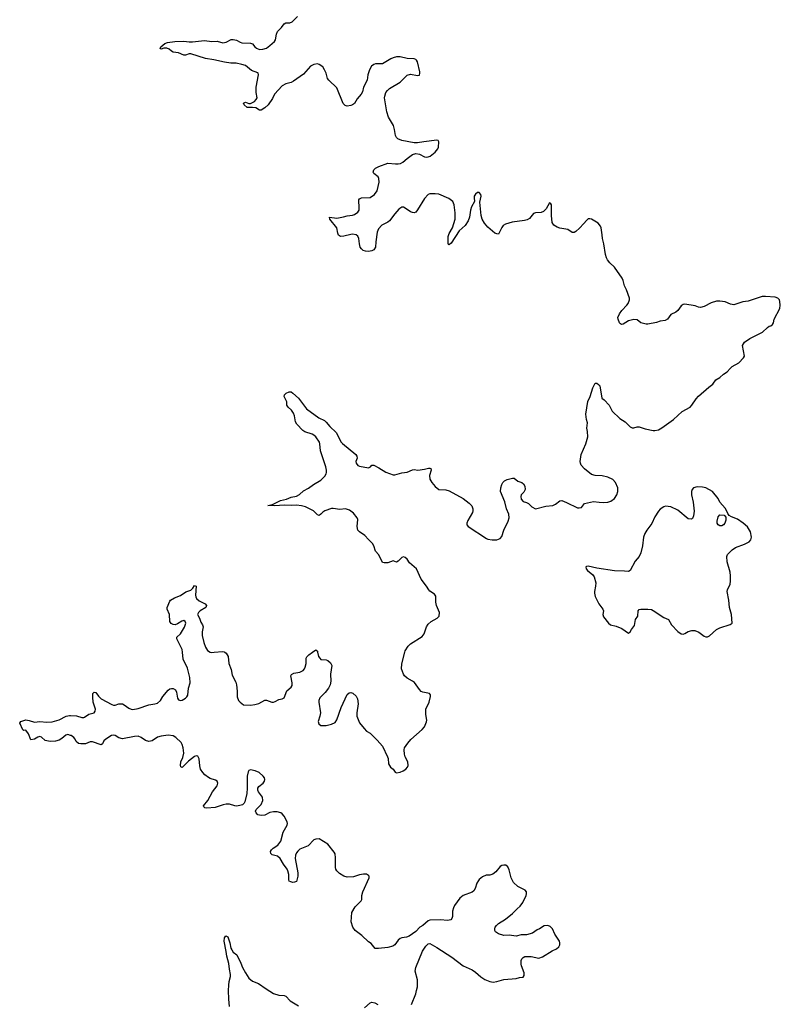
# Model space of a CAD drawing. Header units: inches. Extents: x 2294237 to 2473966, y 835830 to 1006981.
# Tile 12 of 77: x 2339422 to 2348077, y 885992 to 897199. Entities that reach past the tile are written whole.
import ezdxf

# ---------------------------------------------------------------- set-up
doc = ezdxf.new("R2010")
doc.units = ezdxf.units.IN
doc.header["$MEASUREMENT"] = 0
for name, color, linetype in [('C3838', 7, 'Continuous'), ('C3848', 7, 'Continuous'), ('C3849', 7, 'Continuous')]:
    doc.layers.add(name, color=color, linetype=linetype)

msp = doc.modelspace()

# ---------------------------------------------------------------- linework, layer by layer
at = {"layer": 'C3838', "color": 6, "elevation": 200}
msp.add_lwpolyline([(2340000, 889052), (2339970, 889061), (2339946, 889054), (2339902, 889018), (2339870, 889000), (2339828, 888988), (2339770, 888983), (2339730, 888989), (2339710, 888996), (2339670, 889032), (2339650, 889041), (2339630, 889034), (2339590, 889008), (2339550, 889001), (2339522, 889070), (2339490, 889113), (2339470, 889108), (2339456, 889116), (2339422, 889190), (2339435, 889210), (2339490, 889228), (2339530, 889222), (2339590, 889202), (2339650, 889211), (2339730, 889203), (2339790, 889206), (2339870, 889230), (2339950, 889272), (2339990, 889280), (2340000, 889279)], dxfattribs=at)
at = {"layer": 'C3848', "color": 6, "elevation": 200}
for points in [[(2340000, 889279), (2340070, 889274), (2340130, 889256), (2340150, 889255), (2340161, 889259), (2340210, 889293), (2340270, 889310), (2340282, 889330), (2340284, 889350), (2340259, 889430), (2340253, 889487), (2340256, 889530), (2340270, 889544), (2340290, 889539), (2340318, 889498), (2340348, 889468), (2340470, 889403), (2340490, 889398), (2340510, 889398), (2340550, 889410), (2340590, 889410), (2340610, 889401), (2340663, 889363), (2340690, 889351), (2340710, 889348), (2340770, 889357), (2340890, 889400), (2340959, 889410), (2340990, 889421), (2341025, 889450), (2341050, 889495), (2341110, 889567), (2341130, 889582), (2341150, 889588), (2341170, 889588), (2341194, 889570), (2341205, 889545), (2341217, 889477), (2341230, 889458), (2341250, 889450), (2341270, 889453), (2341310, 889475), (2341325, 889490), (2341334, 889510), (2341344, 889590), (2341361, 889650), (2341359, 889710), (2341330, 889817), (2341281, 889921), (2341273, 890000)], [(2341593, 890000), (2341610, 889998), (2341633, 890000)], [(2341757, 890000), (2341772, 889990), (2341793, 889950), (2341802, 889870), (2341830, 889801), (2341839, 889739), (2341880, 889660), (2341890, 889630), (2341896, 889556), (2341896, 889490), (2341910, 889450), (2341929, 889429), (2341970, 889401), (2342050, 889397), (2342096, 889404), (2342143, 889417), (2342210, 889454), (2342230, 889454), (2342290, 889432), (2342310, 889430), (2342330, 889437), (2342370, 889462), (2342410, 889470), (2342430, 889481), (2342461, 889559), (2342510, 889600), (2342521, 889619), (2342524, 889650), (2342506, 889730), (2342515, 889745), (2342540, 889760), (2342610, 889772), (2342647, 889793), (2342661, 889810), (2342670, 889830), (2342680, 889870), (2342681, 889930), (2342690, 889947), (2342713, 889970), (2342755, 890000)], [(2342812, 890000), (2342822, 889950), (2342836, 889930), (2342850, 889918), (2342910, 889913), (2342930, 889906), (2342960, 889880), (2342972, 889850), (2342958, 889750), (2342963, 889670), (2342955, 889630), (2342936, 889590), (2342898, 889542), (2342839, 889481), (2342824, 889450), (2342824, 889430), (2342843, 889310), (2342837, 889270), (2342819, 889210), (2342825, 889185), (2342850, 889167), (2342910, 889165), (2342970, 889179), (2343010, 889200), (2343030, 889231), (2343079, 889370), (2343150, 889519), (2343170, 889537), (2343190, 889539), (2343212, 889532), (2343250, 889501), (2343267, 889467), (2343274, 889410), (2343260, 889310), (2343260, 889270), (2343290, 889196), (2343340, 889130), (2343370, 889102), (2343410, 889079), (2343490, 888999), (2343550, 888930), (2343608, 888810), (2343614, 888790), (2343619, 888730), (2343641, 888690), (2343670, 888670), (2343695, 888635), (2343710, 888628), (2343750, 888634), (2343787, 888650), (2343817, 888670), (2343835, 888690), (2343843, 888710), (2343837, 888750), (2343807, 888810), (2343800, 888840), (2343795, 888890), (2343802, 888910), (2343837, 888963), (2343874, 889006), (2344002, 889118), (2344027, 889150), (2344052, 889208), (2344054, 889226), (2344043, 889290), (2344044, 889350), (2344080, 889430), (2344097, 889497), (2344095, 889515), (2344084, 889530), (2344010, 889545), (2343990, 889554), (2343970, 889574), (2343934, 889630), (2343913, 889653), (2343890, 889671), (2343830, 889703), (2343802, 889730), (2343788, 889750), (2343768, 889810), (2343770, 889867), (2343806, 890000)], [(2343881, 885990), (2343929, 886110), (2343939, 886150), (2343947, 886190), (2343950, 886270), (2343922, 886370), (2343930, 886410), (2344005, 886595), (2344045, 886655), (2344070, 886681), (2344090, 886683), (2344170, 886639), (2344339, 886530), (2344470, 886430), (2344570, 886384), (2344610, 886356), (2344670, 886303), (2344715, 886275), (2344770, 886250), (2344810, 886244), (2344850, 886250), (2344930, 886273), (2345070, 886284), (2345110, 886297), (2345150, 886301), (2345162, 886318), (2345163, 886350), (2345132, 886430), (2345129, 886450), (2345130, 886490), (2345137, 886510), (2345150, 886526), (2345170, 886534), (2345243, 886537), (2345330, 886516), (2345370, 886531), (2345481, 886599), (2345530, 886622), (2345556, 886644), (2345569, 886670), (2345569, 886690), (2345563, 886710), (2345512, 886790), (2345486, 886850), (2345458, 886878), (2345430, 886889), (2345390, 886885), (2345335, 886850), (2345310, 886841), (2345258, 886802), (2345190, 886784), (2345130, 886782), (2345070, 886769), (2344990, 886778), (2344930, 886775), (2344870, 886792), (2344837, 886817), (2344830, 886830), (2344827, 886850), (2344832, 886870), (2344847, 886890), (2344870, 886910), (2344950, 886960), (2345030, 887026), (2345081, 887079), (2345118, 887110), (2345146, 887150), (2345185, 887230), (2345190, 887250), (2345188, 887270), (2345175, 887290), (2345090, 887333), (2345040, 887380), (2345013, 887430), (2344990, 887522), (2344975, 887555), (2344954, 887574), (2344930, 887576), (2344908, 887572), (2344890, 887562), (2344839, 887501), (2344807, 887473), (2344770, 887462), (2344730, 887460), (2344690, 887444), (2344650, 887412), (2344641, 887399), (2344624, 887370), (2344606, 887310), (2344590, 887282), (2344571, 887269), (2344470, 887230), (2344430, 887199), (2344370, 887116), (2344358, 887090), (2344346, 887050), (2344347, 886990), (2344341, 886970), (2344326, 886954), (2344290, 886944), (2344210, 886953), (2344090, 886951), (2344070, 886941), (2344010, 886889), (2343976, 886870), (2343930, 886821), (2343854, 886766), (2343824, 886756), (2343770, 886748), (2343750, 886739), (2343730, 886722), (2343690, 886668), (2343668, 886652), (2343610, 886637), (2343505, 886625), (2343467, 886627), (2343422, 886682), (2343390, 886701), (2343315, 886775), (2343239, 886830), (2343211, 886870), (2343195, 886930), (2343203, 887037), (2343239, 887101), (2343309, 887170), (2343316, 887184), (2343316, 887230), (2343325, 887270), (2343400, 887430), (2343398, 887450), (2343390, 887459), (2343370, 887472), (2343334, 887474), (2343290, 887467), (2343219, 887441), (2343150, 887439), (2343110, 887450), (2343061, 887481), (2343030, 887510), (2343020, 887530), (2343016, 887550), (2343017, 887657), (2343010, 887704), (2343002, 887722), (2342930, 887815), (2342830, 887876), (2342790, 887873), (2342770, 887863), (2342704, 887796), (2342610, 887756), (2342585, 887735), (2342570, 887717), (2342559, 887690), (2342556, 887650), (2342586, 887490), (2342588, 887452), (2342571, 887390), (2342550, 887381), (2342530, 887379), (2342506, 887386), (2342490, 887395), (2342483, 887410), (2342483, 887470), (2342474, 887510), (2342466, 887530), (2342425, 887585), (2342386, 887650), (2342356, 887676), (2342294, 887694), (2342278, 887710), (2342277, 887730), (2342286, 887750), (2342308, 887770), (2342358, 887802), (2342392, 887848), (2342421, 887950), (2342464, 888030), (2342469, 888050), (2342466, 888070), (2342430, 888134), (2342410, 888161), (2342395, 888170), (2342350, 888181), (2342310, 888184), (2342270, 888175), (2342210, 888145), (2342170, 888140), (2342130, 888150), (2342112, 888170), (2342106, 888190), (2342112, 888210), (2342170, 888265), (2342190, 888310), (2342186, 888350), (2342138, 888410), (2342131, 888430), (2342133, 888450), (2342144, 888470), (2342191, 888510), (2342206, 888530), (2342211, 888550), (2342206, 888570), (2342193, 888590), (2342148, 888630), (2342101, 888650), (2342050, 888659), (2342030, 888653), (2342021, 888639), (2342011, 888589), (2342012, 888450), (2342006, 888390), (2341984, 888296), (2341977, 888283), (2341956, 888264), (2341927, 888253), (2341890, 888247), (2341870, 888249), (2341810, 888269), (2341771, 888269), (2341738, 888262), (2341647, 888230), (2341550, 888226), (2341529, 888229), (2341518, 888238), (2341512, 888250), (2341564, 888310), (2341615, 888410), (2341670, 888479), (2341678, 888510), (2341670, 888530), (2341650, 888543), (2341590, 888561), (2341570, 888572), (2341530, 888602), (2341504, 888630), (2341480, 888670), (2341472, 888708), (2341466, 888786), (2341450, 888815), (2341430, 888821), (2341410, 888811), (2341342, 888758), (2341270, 888688), (2341256, 888696), (2341250, 888710), (2341254, 888750), (2341278, 888802), (2341289, 888850), (2341283, 888910), (2341269, 888949), (2341258, 888970), (2341200, 889030), (2341170, 889048), (2341110, 889054), (2341030, 889044), (2340990, 889031), (2340930, 888990), (2340890, 888982), (2340854, 888994), (2340804, 889030), (2340770, 889043), (2340730, 889041), (2340590, 889015), (2340550, 889023), (2340510, 889050), (2340490, 889055), (2340466, 889050), (2340401, 889010), (2340378, 888990), (2340363, 888957), (2340350, 888947), (2340250, 888979), (2340222, 888978), (2340170, 888958), (2340117, 888957), (2340090, 888962), (2340063, 888983), (2340052, 889010), (2340037, 889030), (2340009, 889050), (2340000, 889052)], [(2341810, 885966), (2341802, 886050), (2341799, 886150), (2341803, 886210), (2341806, 886250), (2341821, 886310), (2341821, 886330), (2341810, 886390), (2341803, 886457), (2341779, 886539), (2341773, 886593), (2341750, 886710), (2341754, 886750), (2341768, 886772), (2341790, 886759), (2341794, 886750), (2341813, 886690), (2341823, 886630), (2341834, 886610), (2341850, 886585), (2341893, 886553), (2341940, 886460), (2341957, 886410), (2341990, 886350), (2342030, 886290), (2342070, 886256), (2342141, 886230), (2342226, 886166), (2342310, 886116), (2342370, 886096), (2342430, 886090), (2342450, 886084), (2342501, 886030), (2342595, 885975)], [(2343345, 885950), (2343410, 886007), (2343430, 886017), (2343462, 886010), (2343498, 885990)]]:
    msp.add_lwpolyline(points, dxfattribs=at)
at = {"layer": 'C3849', "color": 6, "elevation": 200}
for points in [[(2343806, 890000), (2343810, 890016), (2343843, 890070), (2343870, 890096), (2344003, 890177), (2344025, 890210), (2344052, 890290), (2344070, 890320), (2344103, 890350), (2344174, 890386), (2344196, 890410), (2344199, 890450), (2344165, 890530), (2344158, 890570), (2344158, 890638), (2344141, 890661), (2344090, 890694), (2344076, 890710), (2344050, 890753), (2343990, 890832), (2343936, 890950), (2343858, 891018), (2343830, 891058), (2343810, 891079), (2343790, 891084), (2343770, 891077), (2343730, 891034), (2343710, 891023), (2343670, 891038), (2343610, 891017), (2343570, 891016), (2343550, 891021), (2343510, 891106), (2343471, 891151), (2343453, 891210), (2343438, 891238), (2343390, 891282), (2343348, 891328), (2343288, 891370), (2343271, 891390), (2343262, 891430), (2343269, 891509), (2343263, 891530), (2343221, 891581), (2343176, 891616), (2343130, 891630), (2343064, 891624), (2342990, 891636), (2342970, 891634), (2342893, 891607), (2342870, 891593), (2342850, 891569), (2342830, 891554), (2342810, 891565), (2342765, 891610), (2342674, 891654), (2342627, 891667), (2342570, 891674), (2342510, 891670), (2342430, 891673), (2342324, 891664), (2342246, 891670), (2342300, 891680), (2342313, 891690), (2342390, 891726), (2342457, 891743), (2342510, 891763), (2342570, 891774), (2342604, 891796), (2342650, 891836), (2342710, 891867), (2342767, 891910), (2342850, 891956), (2342896, 892004), (2342911, 892029), (2342914, 892046), (2342914, 892070), (2342904, 892110), (2342843, 892290), (2342839, 892370), (2342832, 892390), (2342790, 892450), (2342770, 892469), (2342750, 892480), (2342667, 892507), (2342643, 892523), (2342574, 892594), (2342561, 892621), (2342549, 892690), (2342539, 892719), (2342514, 892754), (2342477, 892790), (2342463, 892810), (2342462, 892850), (2342430, 892910), (2342435, 892930), (2342454, 892950), (2342490, 892964), (2342510, 892962), (2342530, 892950), (2342593, 892890), (2342685, 892770), (2342826, 892666), (2342890, 892638), (2342910, 892619), (2342950, 892569), (2343022, 892502), (2343081, 892390), (2343094, 892374), (2343247, 892250), (2343260, 892230), (2343261, 892210), (2343247, 892170), (2343250, 892152), (2343270, 892125), (2343290, 892116), (2343390, 892100), (2343412, 892108), (2343430, 892130), (2343450, 892128), (2343510, 892097), (2343587, 892047), (2343670, 892019), (2343690, 892019), (2343770, 892042), (2343830, 892049), (2343890, 892076), (2343910, 892079), (2343951, 892071), (2344030, 892082), (2344075, 892095), (2344090, 892095), (2344101, 892090), (2344103, 892070), (2344085, 892010), (2344090, 891970), (2344110, 891930), (2344150, 891885), (2344192, 891852), (2344270, 891847), (2344310, 891836), (2344468, 891750), (2344537, 891697), (2344565, 891665), (2344577, 891630), (2344577, 891610), (2344573, 891590), (2344521, 891499), (2344510, 891470), (2344510, 891450), (2344525, 891430), (2344733, 891293), (2344750, 891285), (2344799, 891279), (2344850, 891280), (2344890, 891295), (2344910, 891316), (2344932, 891390), (2344981, 891490), (2344992, 891530), (2344987, 891570), (2344963, 891630), (2344942, 891710), (2344893, 891830), (2344897, 891870), (2344908, 891910), (2344919, 891930), (2344940, 891950), (2344970, 891966), (2345030, 891982), (2345050, 891981), (2345090, 891948), (2345136, 891930), (2345156, 891916), (2345170, 891890), (2345172, 891850), (2345159, 891821), (2345130, 891789), (2345124, 891770), (2345130, 891741), (2345150, 891715), (2345190, 891703), (2345210, 891691), (2345250, 891655), (2345290, 891631), (2345410, 891662), (2345490, 891671), (2345517, 891683), (2345570, 891721), (2345590, 891726), (2345645, 891705), (2345770, 891641), (2345790, 891641), (2345813, 891647), (2345850, 891691), (2345950, 891716), (2346014, 891706), (2346070, 891705), (2346114, 891706), (2346150, 891718), (2346189, 891750), (2346215, 891790), (2346229, 891830), (2346229, 891870), (2346203, 891930), (2346170, 891966), (2346113, 891993), (2346050, 892009), (2345970, 892010), (2345930, 892022), (2345850, 892086), (2345812, 892130), (2345803, 892150), (2345800, 892170), (2345810, 892250), (2345865, 892370), (2345885, 892450), (2345884, 892510), (2345877, 892550), (2345882, 892610), (2345870, 892650), (2345865, 892710), (2345888, 892852), (2345913, 892910), (2345942, 893010), (2345970, 893061), (2345990, 893061), (2346010, 893047), (2346022, 893030), (2346048, 892890), (2346072, 892872), (2346128, 892810), (2346162, 892742), (2346250, 892658), (2346310, 892620), (2346370, 892565), (2346390, 892554), (2346410, 892554), (2346450, 892565), (2346470, 892563), (2346541, 892541), (2346630, 892525), (2346650, 892524), (2346690, 892532), (2346730, 892554), (2346862, 892650), (2346961, 892739), (2347051, 892789), (2347071, 892810), (2347118, 892882), (2347145, 892915), (2347262, 893018), (2347309, 893050), (2347342, 893098), (2347390, 893127), (2347430, 893163), (2347474, 893190), (2347506, 893230), (2347529, 893250), (2347606, 893294), (2347659, 893350), (2347669, 893370), (2347645, 893490), (2347669, 893530), (2347729, 893570), (2347876, 893644), (2347930, 893696), (2347950, 893711), (2347970, 893715), (2347989, 893730), (2347999, 893750), (2348009, 893790), (2348070, 893910), (2348077, 893950), (2348073, 893990), (2348067, 894010), (2348050, 894029), (2348019, 894039), (2347910, 894050), (2347870, 894047), (2347710, 893995), (2347650, 893987), (2347550, 893955), (2347510, 893961), (2347448, 893988), (2347390, 893996), (2347350, 893994), (2347290, 893978), (2347210, 893935), (2347170, 893923), (2347147, 893927), (2347110, 893942), (2346990, 893962), (2346970, 893956), (2346950, 893944), (2346910, 893890), (2346890, 893872), (2346830, 893844), (2346793, 893790), (2346766, 893774), (2346710, 893766), (2346670, 893753), (2346570, 893734), (2346550, 893733), (2346490, 893750), (2346450, 893782), (2346410, 893788), (2346350, 893772), (2346290, 893732), (2346270, 893730), (2346257, 893737), (2346246, 893750), (2346232, 893790), (2346230, 893811), (2346246, 893850), (2346273, 893890), (2346332, 893948), (2346345, 893970), (2346360, 894010), (2346362, 894030), (2346326, 894126), (2346304, 894170), (2346290, 894230), (2346277, 894257), (2346190, 894381), (2346139, 894430), (2346110, 894466), (2346098, 894490), (2346087, 894527), (2346068, 894648), (2346052, 894710), (2346051, 894750), (2346037, 894830), (2346030, 894850), (2346003, 894883), (2345930, 894930), (2345910, 894934), (2345890, 894932), (2345870, 894915), (2345842, 894878), (2345793, 894827), (2345750, 894788), (2345730, 894777), (2345710, 894778), (2345658, 894810), (2345567, 894827), (2345537, 894837), (2345499, 894859), (2345481, 894890), (2345472, 894972), (2345472, 895090), (2345465, 895105), (2345450, 895114), (2345414, 895046), (2345384, 895016), (2345355, 895005), (2345290, 895001), (2345270, 894993), (2345222, 894938), (2345198, 894922), (2345167, 894913), (2345027, 894893), (2344950, 894870), (2344925, 894855), (2344907, 894833), (2344875, 894765), (2344870, 894759), (2344850, 894760), (2344830, 894770), (2344750, 894837), (2344710, 894883), (2344685, 894930), (2344674, 894970), (2344656, 895124), (2344672, 895190), (2344668, 895210), (2344650, 895234), (2344630, 895231), (2344610, 895215), (2344595, 895190), (2344592, 895170), (2344598, 895130), (2344564, 895070), (2344553, 895030), (2344542, 894950), (2344527, 894910), (2344490, 894858), (2344424, 894796), (2344330, 894656), (2344315, 894645), (2344310, 894635), (2344301, 894641), (2344299, 894650), (2344296, 894730), (2344310, 894766), (2344346, 894830), (2344379, 894930), (2344378, 895002), (2344367, 895090), (2344350, 895130), (2344304, 895164), (2344192, 895212), (2344150, 895217), (2344090, 895218), (2344070, 895209), (2344030, 895165), (2343950, 895034), (2343930, 895010), (2343910, 895002), (2343890, 895003), (2343870, 895011), (2343810, 895055), (2343790, 895065), (2343770, 895064), (2343738, 895042), (2343689, 894991), (2343630, 894910), (2343610, 894895), (2343541, 894859), (2343503, 894817), (2343490, 894782), (2343474, 894670), (2343472, 894610), (2343450, 894580), (2343430, 894569), (2343390, 894561), (2343357, 894563), (2343330, 894572), (2343310, 894590), (2343298, 894610), (2343288, 894648), (2343282, 894710), (2343270, 894736), (2343252, 894750), (2343210, 894758), (2343190, 894756), (2343110, 894736), (2343071, 894731), (2343050, 894745), (2343041, 894770), (2343032, 894830), (2342950, 894930), (2342948, 894952), (2343030, 894942), (2343106, 894954), (2343150, 894968), (2343210, 894974), (2343230, 894981), (2343270, 895010), (2343283, 895030), (2343286, 895054), (2343282, 895150), (2343290, 895162), (2343310, 895170), (2343410, 895174), (2343459, 895210), (2343488, 895250), (2343514, 895350), (2343510, 895390), (2343500, 895410), (2343450, 895450), (2343445, 895465), (2343451, 895490), (2343472, 895510), (2343509, 895530), (2343610, 895568), (2343697, 895557), (2343730, 895557), (2343756, 895564), (2343781, 895579), (2343830, 895621), (2343890, 895664), (2343930, 895678), (2343970, 895668), (2344030, 895640), (2344050, 895636), (2344070, 895638), (2344093, 895647), (2344150, 895690), (2344180, 895730), (2344187, 895750), (2344193, 895810), (2344183, 895823), (2344170, 895829), (2344019, 895810), (2343950, 895797), (2343910, 895796), (2343770, 895826), (2343725, 895845), (2343710, 895859), (2343700, 895880), (2343688, 895950), (2343675, 895995), (2343617, 896090), (2343598, 896150), (2343573, 896310), (2343575, 896330), (2343590, 896370), (2343606, 896394), (2343630, 896417), (2343750, 896487), (2343830, 896568), (2343870, 896579), (2343950, 896564), (2343971, 896569), (2343976, 896590), (2343974, 896606), (2343950, 896719), (2343939, 896739), (2343928, 896748), (2343910, 896753), (2343830, 896758), (2343750, 896776), (2343710, 896775), (2343673, 896767), (2343645, 896755), (2343550, 896697), (2343470, 896697), (2343450, 896691), (2343427, 896670), (2343403, 896630), (2343382, 896570), (2343375, 896510), (2343335, 896430), (2343321, 896379), (2343308, 896352), (2343263, 896297), (2343230, 896246), (2343210, 896230), (2343190, 896221), (2343150, 896215), (2343124, 896223), (2343104, 896244), (2343030, 896422), (2342938, 896510), (2342923, 896530), (2342908, 896590), (2342891, 896630), (2342870, 896662), (2342830, 896691), (2342810, 896696), (2342770, 896690), (2342730, 896671), (2342650, 896579), (2342539, 896501), (2342510, 896484), (2342450, 896471), (2342410, 896446), (2342323, 896350), (2342298, 896302), (2342248, 896230), (2342210, 896195), (2342170, 896170), (2342150, 896171), (2342110, 896196), (2342070, 896201), (2342010, 896199), (2341977, 896230), (2341967, 896250), (2341990, 896259), (2342030, 896246), (2342050, 896244), (2342093, 896270), (2342114, 896290), (2342124, 896310), (2342113, 896370), (2342113, 896430), (2342140, 896570), (2342136, 896590), (2342130, 896594), (2342061, 896621), (2341990, 896676), (2341951, 896690), (2341884, 896704), (2341824, 896704), (2341754, 896714), (2341630, 896744), (2341536, 896756), (2341370, 896810), (2341350, 896811), (2341310, 896795), (2341290, 896797), (2341230, 896823), (2341169, 896830), (2341150, 896840), (2341123, 896863), (2341095, 896875), (2341063, 896877), (2341030, 896865), (2341022, 896870), (2341029, 896890), (2341075, 896930), (2341102, 896938), (2341189, 896950), (2341290, 896955), (2341350, 896946), (2341390, 896946), (2341524, 896964), (2341610, 896952), (2341670, 896956), (2341735, 896935), (2341770, 896943), (2341830, 896973), (2341850, 896975), (2341890, 896967), (2341930, 896942), (2341950, 896935), (2342050, 896934), (2342070, 896924), (2342097, 896890), (2342115, 896875), (2342150, 896859), (2342190, 896862), (2342230, 896877), (2342270, 896904), (2342322, 896950), (2342331, 896970), (2342344, 897036), (2342356, 897064), (2342402, 897110), (2342430, 897152), (2342450, 897162), (2342496, 897164), (2342524, 897176), (2342583, 897237)], [(2341273, 890000), (2341270, 890031), (2341209, 890150), (2341211, 890170), (2341250, 890210), (2341297, 890283), (2341313, 890330), (2341305, 890350), (2341290, 890359), (2341266, 890354), (2341219, 890321), (2341190, 890311), (2341170, 890315), (2341146, 890326), (2341130, 890350), (2341127, 890427), (2341099, 890490), (2341100, 890510), (2341130, 890581), (2341139, 890590), (2341183, 890617), (2341250, 890646), (2341314, 890686), (2341370, 890705), (2341392, 890728), (2341410, 890760), (2341431, 890750), (2341422, 890650), (2341425, 890630), (2341435, 890610), (2341464, 890584), (2341531, 890551), (2341547, 890530), (2341541, 890510), (2341477, 890470), (2341456, 890450), (2341446, 890430), (2341468, 890388), (2341482, 890342), (2341502, 890310), (2341508, 890290), (2341497, 890230), (2341499, 890190), (2341516, 890110), (2341536, 890056), (2341559, 890019), (2341590, 890000), (2341593, 890000)], [(2341633, 890000), (2341730, 890007), (2341750, 890005), (2341757, 890000)], [(2342755, 890000), (2342790, 890025), (2342810, 890012), (2342812, 890000)]]:
    msp.add_lwpolyline(points, dxfattribs=at)
for points in [[(2347130, 891882), (2347089, 891871), (2347073, 891850), (2347068, 891830), (2347068, 891790), (2347086, 891706), (2347095, 891605), (2347090, 891550), (2347077, 891523), (2347066, 891514), (2347030, 891519), (2346910, 891617), (2346830, 891655), (2346770, 891661), (2346750, 891655), (2346710, 891629), (2346690, 891605), (2346650, 891539), (2346615, 891465), (2346559, 891390), (2346536, 891350), (2346522, 891310), (2346510, 891210), (2346490, 891129), (2346471, 891090), (2346426, 891034), (2346370, 890929), (2346350, 890917), (2346303, 890923), (2346190, 890927), (2345990, 890958), (2345890, 890979), (2345870, 890975), (2345865, 890970), (2345868, 890950), (2345882, 890930), (2345942, 890882), (2345957, 890857), (2345976, 890790), (2345974, 890750), (2345961, 890690), (2345961, 890670), (2345970, 890633), (2346012, 890550), (2346058, 890490), (2346064, 890470), (2346057, 890430), (2346064, 890404), (2346121, 890330), (2346146, 890310), (2346210, 890295), (2346272, 890270), (2346350, 890218), (2346370, 890232), (2346382, 890258), (2346416, 890304), (2346431, 890370), (2346455, 890410), (2346460, 890470), (2346470, 890484), (2346490, 890490), (2346570, 890490), (2346610, 890485), (2346630, 890476), (2346750, 890393), (2346806, 890370), (2346839, 890310), (2346910, 890236), (2346947, 890207), (2346970, 890206), (2346989, 890211), (2347030, 890236), (2347070, 890246), (2347105, 890245), (2347150, 890226), (2347210, 890183), (2347230, 890176), (2347250, 890176), (2347270, 890185), (2347350, 890257), (2347390, 890277), (2347505, 890315), (2347529, 890331), (2347521, 890430), (2347498, 890510), (2347492, 890590), (2347473, 890690), (2347477, 890710), (2347507, 890773), (2347512, 890810), (2347512, 890868), (2347506, 890910), (2347473, 891030), (2347470, 891090), (2347476, 891110), (2347490, 891126), (2347530, 891166), (2347568, 891192), (2347669, 891231), (2347723, 891257), (2347740, 891280), (2347749, 891310), (2347736, 891370), (2347705, 891425), (2347654, 891470), (2347590, 891513), (2347521, 891541), (2347496, 891556), (2347478, 891578), (2347470, 891606), (2347450, 891638), (2347390, 891709), (2347371, 891751), (2347307, 891827), (2347230, 891870), (2347190, 891879)], [(2347410, 891438), (2347390, 891438), (2347371, 891451), (2347360, 891470), (2347357, 891490), (2347370, 891542), (2347390, 891563), (2347438, 891558), (2347456, 891536), (2347459, 891501), (2347445, 891470), (2347430, 891449)]]:
    msp.add_lwpolyline(points, close=True, dxfattribs=at)

doc.saveas('drawing.dxf')
